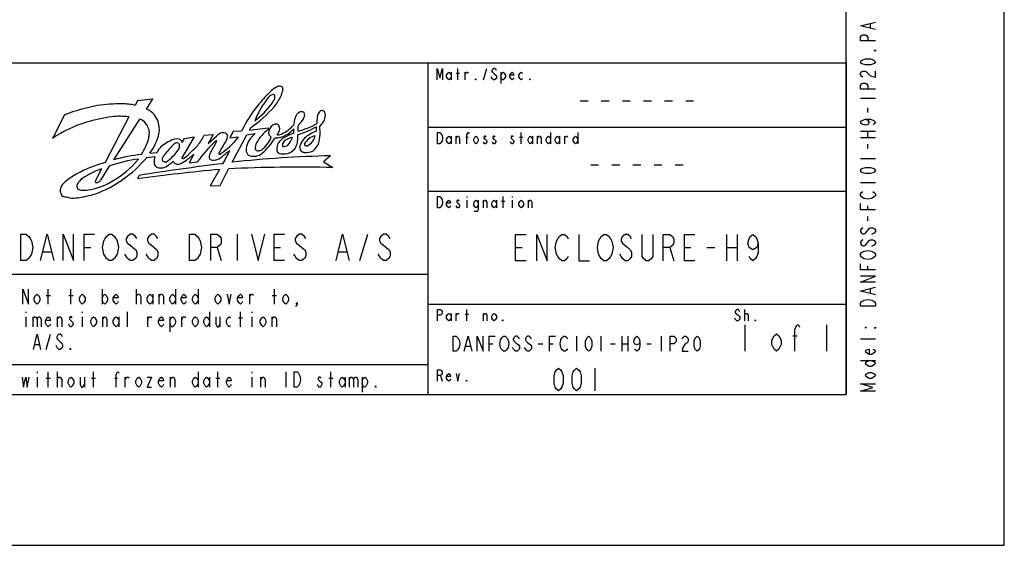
# Model space of a CAD drawing. Header units: millimetres. Extents: x 0 to 1188, y 0 to 840.
# Tile 20 of 41: x 927 to 1188, y 0 to 139. Entities that reach past the tile are written whole.
import ezdxf

# ---------------------------------------------------------------- set-up
doc = ezdxf.new("R2010")
doc.units = ezdxf.units.MM
doc.header["$LTSCALE"] = 65.34
doc.layers.get('0').update_dxf_attribs({"linetype": 'CONTINUOUS'})

# ---------------------------------------------------------------- blocks, each defined once
blk = doc.blocks.new('SYMBOL_0_BL0', base_point=(955.3, 85.05))
at = {"color": 7, "linetype": 'CONTINUOUS'}
for p, q in [((1041.2, 125.55), (1041.2, 123.55)), ((1043, 123.55), (1043, 126.55)), ((1044.95, 123.55), (1044.95, 125.55)), ((1049.75, 123.55), (1050.65, 126.55)), ((1054.4, 125.55), (1054.4, 122.55)), ((1042.55, 125.3), (1043.45, 125.3)), ((957.98, 118.04), (957.35, 116.76)), ((957.98, 118.04), (962.08, 118.49)), ((960.33, 115.73), (962.08, 118.49)), ((938.56, 114.24), (935.38, 107.94)), ((955.7, 113.69), (949.38, 101.56)), ((958.53, 113.06), (951.63, 102.31)), ((983.35, 109.78), (982.51, 108.18)), ((985.59, 109.89), (983.35, 109.78)), ((987.92, 110.78), (987.68, 110.19)), ((987.68, 110.19), (992.67, 110.75)), ((992.67, 110.75), (992.72, 110.39)), ((972.98, 108.38), (969.76, 102.83)), ((969.81, 106.93), (970.41, 107.98)), ((970.41, 107.98), (972.98, 108.38)), ((975.65, 108.82), (978.06, 109.03)), ((978.06, 109.03), (976.7, 106.65)), ((976.7, 106.65), (978.92, 108.61)), ((982.51, 108.18), (984.74, 108.39)), ((983.12, 101.68), (986.95, 108.95)), ((986.95, 108.95), (989.18, 109.29)), ((1041.2, 108.55), (1041.2, 106.55)), ((1042.55, 106.55), (1042.55, 108.55)), ((1045.1, 108.3), (1045.7, 108.3)), ((1059.35, 108.3), (1060.25, 108.3)), ((1059.8, 106.55), (1059.8, 109.55)), ((1062.8, 108.55), (1062.8, 106.55)), ((1064.15, 106.55), (1064.15, 108.55)), ((1067.6, 109.55), (1067.6, 106.55)), ((1070, 108.55), (1070, 106.55)), ((1071.35, 106.55), (1071.35, 108.55)), ((1074.8, 109.55), (1074.8, 106.55)), ((960.42, 102.95), (962.56, 103.15)), ((961.28, 104.1), (963.1, 104.2)), ((972.91, 103.79), (971.68, 101.54)), ((1009.22, 103.37), (1007.35, 101.8)), ((948.4, 99.87), (946.88, 96.98)), ((950.48, 100.61), (948.18, 96.93)), ((971.68, 101.54), (973.82, 101.74)), ((979.73, 99.72), (977.28, 95.37)), ((979.91, 95.49), (982.1, 99.89)), ((1007.35, 101.8), (1009.79, 100.24)), ((958.38, 98.15), (957.96, 97.24)), ((977.28, 95.37), (979.91, 95.49)), ((1045.4, 92.55), (1045.4, 92.3)), ((1045.4, 91.55), (1045.4, 89.55)), ((1049.75, 89.55), (1049.75, 91.55)), ((1053.2, 91.55), (1053.2, 89.55)), ((1055, 89.55), (1055, 92.55)), ((1057.4, 92.55), (1057.4, 92.3)), ((1057.4, 91.55), (1057.4, 89.55)), ((1061.75, 89.55), (1061.75, 91.55)), ((1054.55, 91.3), (1055.45, 91.3)), ((984.4, 82.55), (984.4, 75.55)), ((1016.95, 75.55), (1019.05, 82.55)), ((943.8, 79.05), (945.55, 79.05)), ((979.15, 79.05), (980.2, 75.55)), ((994.2, 79.05), (995.95, 79.05)), ((932.95, 77.89), (935.05, 77.89)), ((1011.35, 77.89), (1013.45, 77.89)), ((1041.2, 61.55), (1041.2, 59.55)), ((1042.55, 59.55), (1042.55, 61.55)), ((1044.95, 61.3), (1045.85, 61.3)), ((1045.4, 59.55), (1045.4, 62.55)), ((1049.75, 59.55), (1049.75, 61.55)), ((1119.15, 59.55), (1119.15, 62.55)), ((1038.35, 45.05), (1038.8, 43.55))]:
    blk.add_line(p, q, dxfattribs=at)
for points in [[(1037.45, 123.55), (1037.45, 126.55), (1038.2, 124.05), (1038.95, 126.55), (1038.95, 123.55)], [(1041.2, 124.3), (1040.9, 123.8), (1040.6, 123.55), (1040.3, 123.8), (1040, 124.3), (1040, 124.8), (1040.3, 125.3), (1040.6, 125.55), (1040.9, 125.3), (1041.2, 124.8)], [(1044.95, 125.05), (1045.25, 125.55), (1045.55, 125.55), (1045.7, 125.3)], [(1053.2, 126.05), (1053.05, 126.3), (1052.75, 126.55), (1052.45, 126.55), (1052.15, 126.3), (1052, 126.05), (1052, 125.8), (1052.15, 125.55), (1052.45, 125.3), (1052.75, 125.05), (1053.05, 124.8), (1053.2, 124.55), (1053.2, 124.05), (1053.05, 123.8), (1052.75, 123.55), (1052.45, 123.55), (1052.15, 123.8), (1052, 124.05), (1051.85, 124.3)], [(1054.4, 124.8), (1054.7, 125.3), (1055, 125.55), (1055.3, 125.3), (1055.6, 124.8), (1055.6, 124.3), (1055.3, 123.8), (1055, 123.55), (1054.7, 123.55), (1054.4, 124.3)], [(1057.85, 124.05), (1057.7, 123.8), (1057.4, 123.55), (1057.1, 123.8), (1056.8, 124.3), (1056.8, 124.8), (1057.1, 125.3), (1057.4, 125.55), (1057.7, 125.3), (1057.85, 124.8), (1056.8, 124.8)], [(1060.1, 123.8), (1059.8, 123.55), (1059.5, 123.8), (1059.2, 124.3), (1059.2, 124.8), (1059.5, 125.3), (1059.8, 125.55), (1060.1, 125.3)], [(1047.8, 123.55), (1047.65, 123.55), (1047.65, 123.8), (1047.8, 123.55)], [(1062.2, 123.55), (1062.05, 123.55), (1062.05, 123.8), (1062.2, 123.55)], [(1037.6, 109.55), (1038.2, 109.55), (1038.5, 109.3), (1038.65, 109.05), (1038.8, 108.8), (1038.95, 108.05), (1038.8, 107.3), (1038.65, 107.05), (1038.5, 106.8), (1038.2, 106.55), (1037.6, 106.55), (1037.6, 109.55)], [(1041.2, 107.3), (1040.9, 106.8), (1040.6, 106.55), (1040.3, 106.8), (1040, 107.3), (1040, 107.8), (1040.3, 108.3), (1040.6, 108.55), (1040.9, 108.3), (1041.2, 107.8)], [(1042.55, 108.05), (1042.85, 108.55), (1043.15, 108.55), (1043.45, 108.05), (1043.45, 106.55)], [(1045.4, 106.55), (1045.4, 109.05), (1045.7, 109.55), (1045.85, 109.55), (1046, 109.3)], [(1048.4, 107.3), (1048.1, 106.8), (1047.8, 106.55), (1047.5, 106.8), (1047.2, 107.3), (1047.2, 107.8), (1047.5, 108.3), (1047.8, 108.55), (1048.1, 108.3), (1048.4, 107.8), (1048.4, 107.3)], [(1050.5, 108.3), (1050.35, 108.55), (1050.05, 108.55), (1049.9, 108.3), (1049.9, 108.05), (1050.2, 107.8), (1050.5, 107.55), (1050.65, 107.3), (1050.65, 107.05), (1050.5, 106.8), (1050.35, 106.55), (1050.05, 106.55), (1049.9, 106.8), (1049.75, 107.05)], [(1052.9, 108.3), (1052.75, 108.55), (1052.45, 108.55), (1052.3, 108.3), (1052.3, 108.05), (1052.6, 107.8), (1052.9, 107.55), (1053.05, 107.3), (1053.05, 107.05), (1052.9, 106.8), (1052.75, 106.55), (1052.45, 106.55), (1052.3, 106.8), (1052.15, 107.05)], [(1057.7, 108.3), (1057.55, 108.55), (1057.25, 108.55), (1057.1, 108.3), (1057.1, 108.05), (1057.4, 107.8), (1057.7, 107.55), (1057.85, 107.3), (1057.85, 107.05), (1057.7, 106.8), (1057.55, 106.55), (1057.25, 106.55), (1057.1, 106.8), (1056.95, 107.05)], [(1062.8, 107.3), (1062.5, 106.8), (1062.2, 106.55), (1061.9, 106.8), (1061.6, 107.3), (1061.6, 107.8), (1061.9, 108.3), (1062.2, 108.55), (1062.5, 108.3), (1062.8, 107.8)], [(1064.15, 108.05), (1064.45, 108.55), (1064.75, 108.55), (1065.05, 108.05), (1065.05, 106.55)], [(1067.6, 107.3), (1067.3, 106.8), (1067, 106.55), (1066.7, 106.8), (1066.4, 107.3), (1066.4, 107.8), (1066.7, 108.3), (1067, 108.55), (1067.3, 108.3), (1067.6, 107.8)], [(1070, 107.3), (1069.7, 106.8), (1069.4, 106.55), (1069.1, 106.8), (1068.8, 107.3), (1068.8, 107.8), (1069.1, 108.3), (1069.4, 108.55), (1069.7, 108.3), (1070, 107.8)], [(1071.35, 108.05), (1071.65, 108.55), (1071.95, 108.55), (1072.1, 108.3)], [(1074.8, 107.3), (1074.5, 106.8), (1074.2, 106.55), (1073.9, 106.8), (1073.6, 107.3), (1073.6, 107.8), (1073.9, 108.3), (1074.2, 108.55), (1074.5, 108.3), (1074.8, 107.8)], [(1037.6, 92.55), (1038.2, 92.55), (1038.5, 92.3), (1038.65, 92.05), (1038.8, 91.8), (1038.95, 91.05), (1038.8, 90.3), (1038.65, 90.05), (1038.5, 89.8), (1038.2, 89.55), (1037.6, 89.55), (1037.6, 92.55)], [(1041.05, 90.05), (1040.9, 89.8), (1040.6, 89.55), (1040.3, 89.8), (1040, 90.3), (1040, 90.8), (1040.3, 91.3), (1040.6, 91.55), (1040.9, 91.3), (1041.05, 90.8), (1040, 90.8)], [(1043.3, 91.3), (1043.15, 91.55), (1042.85, 91.55), (1042.7, 91.3), (1042.7, 91.05), (1043, 90.8), (1043.3, 90.55), (1043.45, 90.3), (1043.45, 90.05), (1043.3, 89.8), (1043.15, 89.55), (1042.85, 89.55), (1042.7, 89.8), (1042.55, 90.05)], [(1048.4, 90.3), (1048.1, 89.8), (1047.8, 89.55), (1047.5, 89.8), (1047.2, 90.3), (1047.2, 90.8), (1047.5, 91.3), (1047.8, 91.55), (1048.1, 91.3), (1048.4, 90.8)], [(1048.4, 91.55), (1048.4, 89.3), (1048.25, 88.8), (1048.1, 88.55), (1047.5, 88.55), (1047.35, 88.8)], [(1049.75, 91.05), (1050.05, 91.55), (1050.35, 91.55), (1050.65, 91.05), (1050.65, 89.55)], [(1053.2, 90.3), (1052.9, 89.8), (1052.6, 89.55), (1052.3, 89.8), (1052, 90.3), (1052, 90.8), (1052.3, 91.3), (1052.6, 91.55), (1052.9, 91.3), (1053.2, 90.8)], [(1060.4, 90.3), (1060.1, 89.8), (1059.8, 89.55), (1059.5, 89.8), (1059.2, 90.3), (1059.2, 90.8), (1059.5, 91.3), (1059.8, 91.55), (1060.1, 91.3), (1060.4, 90.8), (1060.4, 90.3)], [(1061.75, 91.05), (1062.05, 91.55), (1062.35, 91.55), (1062.65, 91.05), (1062.65, 89.55)], [(927, 82.55), (928.4, 82.55), (929.1, 81.97), (929.45, 81.39), (929.8, 80.8), (930.15, 79.05), (929.8, 77.3), (929.45, 76.72), (929.1, 76.14), (928.4, 75.55), (927, 75.55), (927, 82.55)], [(932.25, 75.55), (934, 82.55), (935.75, 75.55)], [(938.2, 75.55), (938.2, 82.55), (941, 75.55), (941, 82.55)], [(943.8, 75.55), (943.8, 82.55), (946.6, 82.55)], [(952.2, 76.72), (951.85, 76.14), (951.15, 75.55), (950.45, 75.55), (949.75, 76.14), (949.4, 76.72), (949.05, 77.3), (948.7, 79.05), (949.05, 80.8), (949.4, 81.39), (949.75, 81.97), (950.45, 82.55), (951.15, 82.55), (951.85, 81.97), (952.2, 81.39), (952.55, 80.8), (952.9, 79.05), (952.55, 77.3), (952.2, 76.72)], [(957.8, 81.39), (957.45, 81.97), (956.75, 82.55), (956.05, 82.55), (955.35, 81.97), (955, 81.39), (955, 80.8), (955.35, 80.22), (956.05, 79.64), (956.75, 79.05), (957.45, 78.47), (957.8, 77.89), (957.8, 76.72), (957.45, 76.14), (956.75, 75.55), (956.05, 75.55), (955.35, 76.14), (955, 76.72), (954.65, 77.3)], [(963.4, 81.39), (963.05, 81.97), (962.35, 82.55), (961.65, 82.55), (960.95, 81.97), (960.6, 81.39), (960.6, 80.8), (960.95, 80.22), (961.65, 79.64), (962.35, 79.05), (963.05, 78.47), (963.4, 77.89), (963.4, 76.72), (963.05, 76.14), (962.35, 75.55), (961.65, 75.55), (960.95, 76.14), (960.6, 76.72), (960.25, 77.3)], [(971.8, 82.55), (973.2, 82.55), (973.9, 81.97), (974.25, 81.39), (974.6, 80.8), (974.95, 79.05), (974.6, 77.3), (974.25, 76.72), (973.9, 76.14), (973.2, 75.55), (971.8, 75.55), (971.8, 82.55)], [(977.4, 75.55), (977.4, 82.55), (979.15, 82.55), (979.85, 81.97), (980.2, 81.39), (980.2, 80.22), (979.85, 79.64), (979.15, 79.05), (977.4, 79.05)], [(988.25, 82.55), (990, 75.55), (991.75, 82.55)], [(997, 75.55), (994.2, 75.55), (994.2, 82.55), (997, 82.55)], [(1002.6, 81.39), (1002.25, 81.97), (1001.55, 82.55), (1000.85, 82.55), (1000.15, 81.97), (999.8, 81.39), (999.8, 80.8), (1000.15, 80.22), (1000.85, 79.64), (1001.55, 79.05), (1002.25, 78.47), (1002.6, 77.89), (1002.6, 76.72), (1002.25, 76.14), (1001.55, 75.55), (1000.85, 75.55), (1000.15, 76.14), (999.8, 76.72), (999.45, 77.3)], [(1010.65, 75.55), (1012.4, 82.55), (1014.15, 75.55)], [(1025, 81.39), (1024.65, 81.97), (1023.95, 82.55), (1023.25, 82.55), (1022.55, 81.97), (1022.2, 81.39), (1022.2, 80.8), (1022.55, 80.22), (1023.25, 79.64), (1023.95, 79.05), (1024.65, 78.47), (1025, 77.89), (1025, 76.72), (1024.65, 76.14), (1023.95, 75.55), (1023.25, 75.55), (1022.55, 76.14), (1022.2, 76.72), (1021.85, 77.3)], [(1037.6, 59.55), (1037.6, 62.55), (1038.35, 62.55), (1038.65, 62.3), (1038.8, 62.05), (1038.8, 61.55), (1038.65, 61.3), (1038.35, 61.05), (1037.6, 61.05)], [(1041.2, 60.3), (1040.9, 59.8), (1040.6, 59.55), (1040.3, 59.8), (1040, 60.3), (1040, 60.8), (1040.3, 61.3), (1040.6, 61.55), (1040.9, 61.3), (1041.2, 60.8)], [(1042.55, 61.05), (1042.85, 61.55), (1043.15, 61.55), (1043.3, 61.3)], [(1049.75, 61.05), (1050.05, 61.55), (1050.35, 61.55), (1050.65, 61.05), (1050.65, 59.55)], [(1053.2, 60.3), (1052.9, 59.8), (1052.6, 59.55), (1052.3, 59.8), (1052, 60.3), (1052, 60.8), (1052.3, 61.3), (1052.6, 61.55), (1052.9, 61.3), (1053.2, 60.8), (1053.2, 60.3)], [(1117.8, 62.05), (1117.65, 62.3), (1117.35, 62.55), (1117.05, 62.55), (1116.75, 62.3), (1116.6, 62.05), (1116.6, 61.8), (1116.75, 61.55), (1117.05, 61.3), (1117.35, 61.05), (1117.65, 60.8), (1117.8, 60.55), (1117.8, 60.05), (1117.65, 59.8), (1117.35, 59.55), (1117.05, 59.55), (1116.75, 59.8), (1116.6, 60.05), (1116.45, 60.3)], [(1119.15, 61.05), (1119.15, 61.3), (1119.45, 61.55), (1119.6, 61.55), (1119.75, 61.55), (1120.05, 61.05), (1120.05, 59.55)], [(1055, 59.55), (1054.85, 59.55), (1054.85, 59.8), (1055, 59.55)], [(1122, 59.55), (1121.85, 59.55), (1121.85, 59.8), (1122, 59.55)], [(1037.6, 43.55), (1037.6, 46.55), (1038.35, 46.55), (1038.65, 46.3), (1038.8, 46.05), (1038.8, 45.55), (1038.65, 45.3), (1038.35, 45.05), (1037.6, 45.05)], [(1041.05, 44.05), (1040.9, 43.8), (1040.6, 43.55), (1040.3, 43.8), (1040, 44.3), (1040, 44.8), (1040.3, 45.3), (1040.6, 45.55), (1040.9, 45.3), (1041.05, 44.8), (1040, 44.8)], [(1042.55, 45.55), (1043, 43.55), (1043.45, 45.55)], [(1045.4, 43.55), (1045.25, 43.55), (1045.25, 43.8), (1045.4, 43.55)]]:
    blk.add_lwpolyline(points, dxfattribs=at)
for centre, radius, start, end in [((1016.03, 96.39), 33.1, 132.7678, 141.3405), ((1004.79, 106.81), 17.85, 123.9219, 128.9859), ((995.85, 119.77), 2.12, 94.9156, 118.9133), ((995.74, 120.99), 0.889, 37.9594, 94.4524), ((975.06, 127.05), 22.4, 339.3288, 343.2604), ((995.32, 120.98), 1.26, 342.3871, 26.7521), ((1014.33, 102.09), 27.38, 142.1212, 157.2787), ((994.85, 117.19), 2.73, 127.2624, 141.2908), ((994.1, 118.16), 1.51, 90.658, 126.7544), ((989.27, 120.63), 5.51, 322.9953, 339.5719), ((994, 119.22), 0.458, 7.1206, 79.5655), ((980.99, 126.86), 16.9, 322.0822, 332.8248), ((991.54, 119.13), 2.92, 351.6519, 2.8594), ((956.02, 68.55), 48.91, 100.269, 110.9049), ((953.61, 75.15), 42, 89.6723, 98.6437), ((954.14, 104), 13.15, 75.9095, 91.2841), ((959.27, 111.94), 3.93, 35.2548, 74.2653), ((1017.19, 94.69), 35.07, 140.352, 154.3042), ((968.45, 139.12), 34.38, 304.4938, 318.8006), ((977.84, 128.35), 19.29, 305.6229, 325.1023), ((1001.72, 113.21), 1.88, 99.1749, 130.5996), ((1001.44, 113.62), 1.45, 62.9892, 90.4831), ((1007.82, 113.5), 2.17, 124.9919, 177.6651), ((1006.92, 114.74), 0.639, 49.6305, 122.6069), ((1006.57, 114.21), 1.27, 356.4431, 53.1022), ((956.57, 72.64), 41.44, 97.5279, 107.086), ((953.27, 95.08), 18.77, 82.557, 96.5165), ((958.01, 110.52), 2.6, 33.2943, 78.3487), ((958.54, 110.97), 5.1, 16.8293, 39.5295), ((956.63, 110.27), 7.14, 3.8765, 17.7765), ((1009.56, 110.33), 10.23, 162.2455, 173.7012), ((1002.21, 112.88), 2.46, 134.0948, 166.5724), ((997.3, 115.8), 5.39, 307.7549, 331.2624), ((1000.45, 114.19), 1.85, 327.7373, 356.0266), ((1001.43, 114.31), 0.901, 344.5972, 42.6678), ((1568.75, 65.23), 565.18, 175.0921, 175.2663), ((1004.04, 114.34), 3.8, 305.8525, 356.7917), ((953, 82.74), 30.75, 106.2482, 124.9594), ((955.85, 108.7), 5.41, 21.1926, 36.8022), ((958.09, 109.5), 3.03, 350.2925, 22.4237), ((959.71, 110.28), 4.07, 346.0715, 6.5596), ((998.8, 101.85), 10.48, 125.4276, 151.6769), ((994.17, 109.52), 1.42, 156.7269, 195.7096), ((995.23, 109.47), 2.45, 109.1468, 165.4571), ((994.67, 110.49), 1.31, 71.1581, 100.6058), ((983.66, 115.29), 13.06, 330.6961, 336.9361), ((994.43, 110.66), 1.25, 12.3213, 58.1903), ((993.61, 110.49), 2.09, 351.2783, 12.3026), ((991.68, 118.72), 10.59, 296.0537, 316.7157), ((994.6, 114.36), 6.15, 295.5, 321.7071), ((991.7, 110), 7.74, 355.119, 4.1234), ((992.19, 135.74), 28.03, 287.231, 298.306), ((1006.32, 110.6), 5.8, 170.6701, 186.7315), ((995.11, 130.91), 21.69, 284.5602, 298.6483), ((1008.53, 101.05), 9.36, 109.0514, 131.6471), ((999.31, 110.52), 6.19, 354.1192, 4.9525), ((1110.14, 115.43), 103.96, 182.2989, 183.6689), ((944.75, 112.51), 16.79, 328.3996, 343.4453), ((956.27, 109.21), 4.81, 342.0738, 358.0349), ((956.14, 110.34), 7.59, 329.446, 352.1988), ((970.76, 98.87), 9.4, 110.7613, 122.5228), ((968.38, 105), 2.83, 71.0618, 109.7041), ((968.57, 106.63), 1.28, 13.7563, 55.4345), ((1001.41, 82.14), 33.84, 131.8597, 144.6002), ((964.38, 114.01), 12.4, 320.4273, 335.2716), ((972.16, 110.16), 7.45, 330.8763, 337.1022), ((978.91, 107.28), 0.112, 349.5391, 143.4383), ((981.95, 105.36), 4.44, 115.8967, 133.0831), ((1000.98, 93.39), 23.95, 144.9122, 153.2256), ((970.41, 118.96), 17.81, 301.7644, 323.5624), ((980.66, 106.78), 2.66, 75.8227, 104.1022), ((981.07, 108.63), 0.769, 12.1063, 71.7042), ((979.53, 108.53), 2.3, 323.3284, 6.5266), ((994.22, 103.29), 7.83, 130.0378, 158.1695), ((986.11, 111.29), 7.94, 307.3705, 337.8449), ((979.91, 116.7), 16.88, 311.4563, 329.414), ((994.07, 109.45), 1.3, 194.1209, 242.2077), ((994.47, 113.87), 5.76, 269.7813, 298.8176), ((994.96, 112.09), 3.2, 271.5609, 295.3447), ((998.82, 104.5), 4.14, 134.994, 154.5471), ((999.47, 103.7), 5.16, 119.8156, 133.818), ((999.01, 105.33), 2.85, 138.0551, 151.6294), ((999.88, 103.64), 4.68, 99.8011, 129.8057), ((1005.64, 92.58), 17.88, 110.3813, 119.2462), ((993.93, 109.93), 5.43, 317.0284, 341.921), ((994.45, 108.27), 6.11, 336.6165, 349.9772), ((992.35, 108.24), 8.17, 352.774, 5.097), ((1005.97, 104.39), 5.17, 135.1588, 164.3038), ((1006.29, 104.17), 4.68, 104.0818, 148.1292), ((1001.32, 109.56), 3.93, 296.1519, 347.4207), ((983.1, 111.57), 23.46, 348.3187, 353.1645), ((951.77, 111.29), 11.92, 322.8883, 336.1753), ((968.34, 101.56), 5.87, 116.7652, 153.2644), ((984.51, 88.76), 24.45, 134.8984, 142.4077), ((958.3, 112.3), 12.81, 304.9795, 325.0754), ((969.3, 104.25), 2.76, 117.5581, 138.2731), ((968.43, 105.94), 0.851, 49.7283, 117.7489), ((967.6, 105.92), 1.53, 321.7198, 356.6653), ((968.13, 106.02), 1.02, 348.9845, 33.7448), ((925.01, 154.39), 68.74, 311.3175, 315.3869), ((938.9, 127.62), 45.01, 328.373, 332.0643), ((992.72, 88.82), 18.89, 122.8842, 130.5632), ((926.62, 132.64), 62.45, 329.8556, 333.3996), ((991.06, 105.05), 4.26, 164.3348, 187.5497), ((992.26, 105.39), 3.05, 151.9676, 184.5137), ((989.99, 105.54), 0.862, 206.3676, 279.0038), ((989.79, 106.79), 2.13, 279.2176, 302.2125), ((1000.44, 104.88), 5.54, 165.3821, 181.4073), ((996.18, 105.2), 1.35, 199.8242, 235.8577), ((997.15, 106.33), 0.737, 151.895, 218.2268), ((996.83, 107.57), 1.71, 261.2556, 308.6307), ((996.92, 107.4), 3.5, 288.181, 333.6632), ((1002.69, 105.76), 1.69, 179.0776, 222.1801), ((1002.35, 105.52), 1.28, 224.3761, 263.887), ((1002.69, 108.27), 4.04, 263.2207, 297.6178), ((1002.78, 106.39), 0.523, 151.705, 219.1417), ((1002.74, 106.87), 0.888, 245.4748, 290.3227), ((1001.89, 108.18), 4.4, 307.3775, 341.9687), ((962.02, 69.63), 33.06, 96.5512, 110.4262), ((939.15, 118.03), 24.59, 299.0607, 320.7547), ((964.52, 54.39), 49.63, 96.3269, 105.0541), ((937.42, 121.64), 29.63, 303.9897, 320.8988), ((965.92, 101.95), 3.57, 160.2703, 188.3427), ((965.67, 102.44), 1.15, 155.7866, 202.5891), ((965.28, 102.74), 1.01, 228.1668, 290.8428), ((972.11, 98.53), 8.67, 143.5682, 149.6568), ((961.65, 107.47), 7.99, 298.5029, 316.302), ((969.25, 102.84), 2.03, 205.9328, 229.7491), ((956.19, 122.96), 25.44, 302.0135, 311.0902), ((969.9, 102.75), 0.163, 148.3251, 305.2558), ((969.58, 104.36), 1.8, 283.2172, 296.8425), ((978.5, 103.16), 1.53, 146.0293, 207.1224), ((978.1, 104.01), 1.83, 238.0813, 286.7351), ((977.5, 106.74), 4.63, 284.1157, 309.3254), ((980.18, 103.89), 0.651, 154.315, 175.4777), ((979.7, 103.97), 0.169, 187.9635, 300.3884), ((1015.44, -193.53), 296.96, 91.1993, 96.2481), ((988.31, 104.82), 1.52, 192.6025, 250.2667), ((988.87, 107.77), 4.51, 256.2327, 278.597), ((989.02, 106.44), 3.16, 279.5463, 310.7974), ((996.65, 107.22), 3.37, 248.5205, 268.1048), ((996.12, 111.5), 7.66, 273.147, 284.2883), ((962.03, 63.14), 40.74, 116.9913, 122.7647), ((959.84, 63.67), 39.31, 105.4423, 114.4982), ((955.16, 80), 20.99, 108.7932, 122.2671), ((1020.64, -355.47), 457.03, 95.135, 97.8833), ((1045.31, -439.85), 544.98, 96.8162, 99.1781), ((963.63, 101.49), 1.25, 182.896, 229.2625), ((963.8, 101.67), 1.5, 228.8442, 270.3015), ((964.11, 103.49), 3.33, 264.8399, 293.9303), ((968.71, 102.98), 1.86, 245.4976, 301.1141), ((1000.42, -253.65), 354.01, 88.4836, 92.9661), ((950.78, 82.41), 18.47, 125.7721, 132.0199), ((947.02, 92.31), 6.24, 119.4418, 139.4977), ((948.18, 96.43), 1.42, 157.061, 179.6025), ((937.79, 119.23), 27.46, 289.2016, 306.044), ((947.03, 97.52), 1.29, 284.229, 332.692), ((939.7, 94.15), 2.22, 176.0557, 208.4771), ((940.22, 94.06), 2.75, 157.4036, 174.8928), ((940.57, 93.82), 3.16, 132.8287, 155.6663), ((943.18, 95.37), 1.32, 174.8768, 219.8705), ((943.84, 95.09), 2.02, 140.832, 168.7484), ((943.19, 96.3), 2.06, 239.8878, 272.2877), ((943.52, 107.93), 13.69, 268.9529, 275.6416), ((942.61, 110.48), 16.33, 277.9406, 301.3267), ((947.24, 97.02), 0.752, 230.799, 278.3848), ((939.02, 93.89), 1.5, 212.1074, 254.5325), ((935.68, 72.67), 19.99, 77.883, 81.5372), ((940.88, 100.73), 8.58, 263.2374, 277.9415), ((938.91, 117.8), 25.75, 277.0548, 287.8919)]:
    blk.add_arc(centre, radius, start, end, dxfattribs=at)

msp = doc.modelspace()

# ---------------------------------------------------------------- linework, layer by layer
at = {"color": 7, "linetype": 'CONTINUOUS'}
for p, q in [((1188, 0), (1188, 840)), ((1146, 40), (1146, 800)), ((1152.46, 137.271), (1152.46, 138.471)), ((786, 128), (1146, 128)), ((1035, 128), (1035, 40)), ((1146, 128), (1146, 40)), ((1075.45, 118), (1077.55, 118)), ((1081.05, 118), (1083.15, 118)), ((1086.65, 118), (1088.75, 118)), ((1092.25, 118), (1094.35, 118)), ((1097.85, 118), (1099.95, 118)), ((1103.45, 118), (1105.55, 118)), ((1149.794, 118.671), (1153.794, 118.671)), ((1151.794, 114.871), (1151.794, 116.071)), ((1035, 111), (1146, 111)), ((1149.794, 109.871), (1153.794, 109.871)), ((1151.794, 108.271), (1151.794, 109.871)), ((1149.794, 108.271), (1153.794, 108.271)), ((1151.794, 105.271), (1151.794, 106.471)), ((1149.794, 102.671), (1153.794, 102.671)), ((1078.25, 101), (1080.35, 101)), ((1083.85, 101), (1085.95, 101)), ((1089.45, 101), (1091.55, 101)), ((1095.05, 101), (1097.15, 101)), ((1100.65, 101), (1102.75, 101)), ((1149.794, 96.271), (1153.794, 96.271)), ((1035, 94), (1146, 94)), ((1151.794, 89.071), (1151.794, 90.071)), ((1151.794, 86.071), (1151.794, 87.271)), ((1114.3, 82.5), (1114.3, 75.5)), ((1117.1, 82.5), (1117.1, 75.5)), ((1153.46, 82.871), (1152.794, 82.471)), ((1058.3, 79), (1060.05, 79)), ((1099.25, 79), (1100.3, 75.5)), ((1103.1, 79), (1104.85, 79)), ((1109.05, 79), (1111.15, 79)), ((1114.3, 79), (1117.1, 79)), ((1153.46, 79.671), (1152.794, 79.271)), ((1151.794, 73.071), (1151.794, 74.071)), ((786, 72), (1035, 72)), ((934.3, 64), (934.3, 68)), ((940.3, 64), (940.3, 68)), ((948.55, 68), (948.55, 64)), ((957.737, 64), (957.737, 68)), ((968.05, 68), (968.05, 64)), ((974.05, 68), (974.05, 64)), ((994.3, 64), (994.3, 68)), ((1152.46, 66.871), (1152.46, 68.071)), ((933.737, 66.333), (934.863, 66.333)), ((939.738, 66.333), (940.863, 66.333)), ((962.05, 66.667), (962.05, 64)), ((963.738, 64), (963.738, 66.667)), ((987.738, 64), (987.738, 66.667)), ((993.737, 66.333), (994.862, 66.333)), ((1035, 64), (1146, 64)), ((928.3, 62), (928.3, 61.667)), ((928.3, 60.667), (928.3, 58)), ((930.175, 60.667), (930.175, 58)), ((936.737, 58), (936.737, 60.667)), ((943.3, 62), (943.3, 61.667)), ((943.3, 60.667), (943.3, 58)), ((948.737, 58), (948.737, 60.667)), ((953.05, 60.667), (953.05, 58)), ((955.3, 58), (955.3, 62)), ((960.737, 58), (960.737, 60.667)), ((966.55, 60.667), (966.55, 56.667)), ((969.737, 58), (969.737, 60.667)), ((977.05, 62), (977.05, 58)), ((979.863, 60.667), (979.863, 58)), ((984.738, 60.333), (985.862, 60.333)), ((985.3, 58), (985.3, 62)), ((988.3, 62), (988.3, 61.667)), ((988.3, 60.667), (988.3, 58)), ((993.737, 58), (993.737, 60.667)), ((1119.15, 58.5), (1119.15, 51.5)), ((1140.85, 58.5), (1140.85, 51.5)), ((933.737, 52), (934.863, 56)), ((1074.5, 55.5), (1074.5, 51.5)), ((1080.9, 55.5), (1080.9, 51.5)), ((1086.5, 55.5), (1086.5, 51.5)), ((1088.1, 55.5), (1088.1, 51.5)), ((1096.9, 55.5), (1096.9, 51.5)), ((1131.837, 55.583), (1133.062, 55.583)), ((930.738, 53.333), (931.863, 53.333)), ((1045.1, 52.833), (1046.3, 52.833)), ((1051.3, 53.5), (1052.3, 53.5)), ((1064.3, 53.5), (1065.5, 53.5)), ((1067.3, 53.5), (1068.3, 53.5)), ((1083.5, 53.5), (1084.7, 53.5)), ((1086.5, 53.5), (1088.1, 53.5)), ((1093.1, 53.5), (1094.3, 53.5)), ((1153.794, 54.671), (1149.794, 54.671)), ((786, 48), (1035, 48)), ((1149.794, 49.071), (1153.794, 49.071)), ((931.3, 46), (931.3, 45.667)), ((931.3, 44.667), (931.3, 42)), ((934.3, 42), (934.3, 46)), ((936.737, 42), (936.737, 46)), ((943.863, 44.667), (943.863, 42)), ((946.3, 42), (946.3, 46)), ((954.738, 42), (954.738, 44.667)), ((966.737, 42), (966.737, 44.667)), ((974.05, 46), (974.05, 42)), ((977.05, 44.667), (977.05, 42)), ((979.3, 42), (979.3, 46)), ((988.3, 46), (988.3, 45.667)), ((988.3, 44.667), (988.3, 42)), ((990.737, 42), (990.737, 44.667)), ((997.3, 46), (997.3, 42)), ((1009.3, 42), (1009.3, 46)), ((1013.05, 44.667), (1013.05, 42)), ((1014.175, 44.667), (1014.175, 42)), ((1017.55, 44.667), (1017.55, 40.667)), ((1079.3, 47), (1079.3, 41)), ((933.737, 44.333), (934.863, 44.333)), ((945.737, 44.333), (946.862, 44.333)), ((951.925, 44.333), (952.675, 44.333)), ((978.737, 44.333), (979.863, 44.333)), ((1008.738, 44.333), (1009.863, 44.333)), ((42, 40), (1146, 40)), ((786, 40), (1146, 40)), ((0, 0), (1188, 0))]:
    msp.add_line(p, q, dxfattribs=at)
for points in [[(1153.794, 136.871), (1149.794, 137.871), (1153.794, 138.871)], [(1153.794, 133.871), (1149.794, 133.871), (1149.794, 134.871), (1150.127, 135.271), (1150.461, 135.471), (1151.127, 135.471), (1151.461, 135.271), (1151.794, 134.871), (1151.794, 133.871)], [(1153.794, 131.471), (1153.794, 131.271), (1153.46, 131.271), (1153.794, 131.471)], [(1153.794, 128.271), (1153.46, 127.871), (1153.127, 127.671), (1152.46, 127.471), (1151.127, 127.471), (1150.461, 127.671), (1150.127, 127.871), (1149.794, 128.271), (1150.127, 128.671), (1150.461, 128.871), (1151.127, 129.071), (1152.46, 129.071), (1153.127, 128.871), (1153.46, 128.671), (1153.794, 128.271)], [(1150.461, 124.271), (1150.127, 124.471), (1149.794, 124.871), (1149.794, 125.271), (1150.127, 125.671), (1150.461, 125.871), (1151.127, 125.871), (1151.461, 125.671)], [(1151.461, 125.671), (1152.127, 124.871), (1152.794, 124.471), (1153.794, 124.271), (1153.794, 125.871)], [(1153.794, 121.071), (1149.794, 121.071), (1149.794, 122.071), (1150.127, 122.471), (1150.461, 122.671), (1151.127, 122.671), (1151.461, 122.471), (1151.794, 122.071), (1151.794, 121.071)], [(1151.127, 113.071), (1151.794, 112.871), (1152.127, 112.271), (1151.794, 111.671), (1151.127, 111.471), (1150.461, 111.671), (1150.127, 111.871), (1149.794, 112.271), (1150.127, 112.671), (1150.461, 112.871), (1151.127, 113.071), (1152.46, 113.071), (1153.127, 112.871), (1153.46, 112.671), (1153.794, 112.271), (1153.46, 111.871), (1153.127, 111.671)], [(1153.794, 99.471), (1153.46, 99.071), (1153.127, 98.871), (1152.46, 98.671), (1151.127, 98.671), (1150.461, 98.871), (1150.127, 99.071), (1149.794, 99.471), (1150.127, 99.871), (1150.461, 100.071), (1151.127, 100.271), (1152.46, 100.271), (1153.127, 100.071), (1153.46, 99.871), (1153.794, 99.471)], [(1150.794, 92.071), (1150.127, 92.471), (1149.794, 92.871), (1149.794, 93.271), (1150.127, 93.671), (1150.461, 93.871)], [(1153.46, 92.471), (1152.794, 92.071), (1151.794, 91.871), (1150.794, 92.071)], [(1153.127, 93.871), (1153.46, 93.671), (1153.794, 93.271), (1153.794, 92.871), (1153.46, 92.471)], [(1153.794, 89.071), (1149.794, 89.071), (1149.794, 90.671)], [(1150.461, 84.271), (1150.127, 84.071), (1149.794, 83.671), (1149.794, 83.271), (1150.127, 82.871), (1150.461, 82.671), (1150.794, 82.671), (1151.127, 82.871)], [(1151.127, 82.871), (1152.127, 84.071), (1152.46, 84.271), (1153.127, 84.271), (1153.46, 84.071), (1153.794, 83.671), (1153.794, 83.271), (1153.46, 82.871)], [(1061.1, 75.5), (1058.3, 75.5), (1058.3, 82.5), (1061.1, 82.5)], [(1063.9, 75.5), (1063.9, 82.5), (1066.7, 75.5), (1066.7, 82.5)], [(1072.3, 76.667), (1071.95, 76.083), (1071.25, 75.5), (1070.55, 75.5), (1069.85, 76.083), (1069.5, 76.667), (1069.15, 77.25), (1068.8, 79), (1069.15, 80.75), (1069.5, 81.333), (1069.85, 81.917), (1070.55, 82.5), (1071.25, 82.5), (1071.95, 81.917), (1072.3, 81.333)], [(1075.1, 82.5), (1075.1, 75.5), (1077.9, 75.5)], [(1083.5, 76.667), (1083.15, 76.083), (1082.45, 75.5), (1081.75, 75.5), (1081.05, 76.083), (1080.7, 76.667), (1080.35, 77.25), (1080, 79), (1080.35, 80.75), (1080.7, 81.333), (1081.05, 81.917), (1081.75, 82.5), (1082.45, 82.5), (1083.15, 81.917), (1083.5, 81.333), (1083.85, 80.75), (1084.2, 79), (1083.85, 77.25), (1083.5, 76.667)], [(1089.1, 81.333), (1088.75, 81.917), (1088.05, 82.5), (1087.35, 82.5), (1086.65, 81.917), (1086.3, 81.333), (1086.3, 80.75), (1086.65, 80.167), (1087.35, 79.583), (1088.05, 79), (1088.75, 78.417), (1089.1, 77.833), (1089.1, 76.667), (1088.75, 76.083), (1088.05, 75.5), (1087.35, 75.5), (1086.65, 76.083), (1086.3, 76.667), (1085.95, 77.25)], [(1094.7, 82.5), (1094.7, 76.667), (1094.35, 76.083), (1093.65, 75.5), (1092.95, 75.5), (1092.25, 76.083), (1091.9, 76.667), (1091.9, 82.5)], [(1097.5, 75.5), (1097.5, 82.5), (1099.25, 82.5), (1099.95, 81.917), (1100.3, 81.333), (1100.3, 80.167), (1099.95, 79.583), (1099.25, 79), (1097.5, 79)], [(1105.9, 75.5), (1103.1, 75.5), (1103.1, 82.5), (1105.9, 82.5)], [(1122.7, 80.167), (1122.35, 79), (1121.3, 78.417), (1120.25, 79), (1119.9, 80.167), (1120.25, 81.333), (1120.6, 81.917), (1121.3, 82.5), (1122, 81.917), (1122.35, 81.333), (1122.7, 80.167), (1122.7, 77.833), (1122.35, 76.667), (1122, 76.083), (1121.3, 75.5), (1120.6, 76.083), (1120.25, 76.667)], [(1150.461, 81.071), (1150.127, 80.871), (1149.794, 80.471), (1149.794, 80.071), (1150.127, 79.671), (1150.461, 79.471), (1150.794, 79.471), (1151.127, 79.671)], [(1151.127, 79.671), (1152.127, 80.871), (1152.46, 81.071), (1153.127, 81.071), (1153.46, 80.871), (1153.794, 80.471), (1153.794, 80.071), (1153.46, 79.671)], [(1150.794, 76.071), (1150.127, 76.471), (1149.794, 76.871), (1149.794, 77.271), (1150.127, 77.671)], [(1150.127, 77.671), (1150.794, 78.071), (1151.794, 78.271), (1152.794, 78.071), (1153.46, 77.671)], [(1153.46, 76.471), (1152.794, 76.071), (1151.794, 75.871), (1150.794, 76.071)], [(1153.46, 77.671), (1153.794, 77.271), (1153.794, 76.871), (1153.46, 76.471)], [(1153.794, 73.071), (1149.794, 73.071), (1149.794, 74.671)], [(1153.794, 69.871), (1149.794, 69.871), (1153.794, 71.471), (1149.794, 71.471)], [(927.55, 64), (927.55, 68), (929.05, 64), (929.05, 68)], [(1153.794, 66.471), (1149.794, 67.471), (1153.794, 68.471)], [(932.05, 65), (931.675, 64.333), (931.3, 64), (930.925, 64.333), (930.55, 65), (930.55, 65.667), (930.925, 66.333), (931.3, 66.667), (931.675, 66.333), (932.05, 65.667), (932.05, 65)], [(944.05, 65), (943.675, 64.333), (943.3, 64), (942.925, 64.333), (942.55, 65), (942.55, 65.667), (942.925, 66.333), (943.3, 66.667), (943.675, 66.333), (944.05, 65.667), (944.05, 65)], [(948.55, 65.667), (948.925, 66.333), (949.3, 66.667), (949.675, 66.333), (950.05, 65.667), (950.05, 65), (949.675, 64.333), (949.3, 64), (948.925, 64.333), (948.55, 65)], [(952.863, 64.667), (952.675, 64.333), (952.3, 64), (951.925, 64.333), (951.55, 65), (951.55, 65.667), (951.925, 66.333), (952.3, 66.667), (952.675, 66.333), (952.863, 65.667), (951.55, 65.667)], [(957.737, 66), (957.737, 66.333), (958.113, 66.667), (958.3, 66.667), (958.488, 66.667), (958.862, 66), (958.862, 64)], [(962.05, 65), (961.675, 64.333), (961.3, 64), (960.925, 64.333), (960.55, 65), (960.55, 65.667), (960.925, 66.333), (961.3, 66.667), (961.675, 66.333), (962.05, 65.667)], [(963.738, 66), (964.112, 66.667), (964.487, 66.667), (964.863, 66), (964.863, 64)], [(968.05, 65), (967.675, 64.333), (967.3, 64), (966.925, 64.333), (966.55, 65), (966.55, 65.667), (966.925, 66.333), (967.3, 66.667), (967.675, 66.333), (968.05, 65.667)], [(970.862, 64.667), (970.675, 64.333), (970.3, 64), (969.925, 64.333), (969.55, 65), (969.55, 65.667), (969.925, 66.333), (970.3, 66.667), (970.675, 66.333), (970.862, 65.667), (969.55, 65.667)], [(974.05, 65), (973.675, 64.333), (973.3, 64), (972.925, 64.333), (972.55, 65), (972.55, 65.667), (972.925, 66.333), (973.3, 66.667), (973.675, 66.333), (974.05, 65.667)], [(980.05, 65), (979.675, 64.333), (979.3, 64), (978.925, 64.333), (978.55, 65), (978.55, 65.667), (978.925, 66.333), (979.3, 66.667), (979.675, 66.333), (980.05, 65.667), (980.05, 65)], [(981.737, 66.667), (982.3, 64), (982.862, 66.667)], [(985.862, 64.667), (985.675, 64.333), (985.3, 64), (984.925, 64.333), (984.55, 65), (984.55, 65.667), (984.925, 66.333), (985.3, 66.667), (985.675, 66.333), (985.862, 65.667), (984.55, 65.667)], [(987.738, 66), (988.112, 66.667), (988.487, 66.667), (988.675, 66.333)], [(998.05, 65), (997.675, 64.333), (997.3, 64), (996.925, 64.333), (996.55, 65), (996.55, 65.667), (996.925, 66.333), (997.3, 66.667), (997.675, 66.333), (998.05, 65.667), (998.05, 65)], [(1000.3, 64), (1000.112, 64.333), (1000.3, 64.333), (1000.3, 64), (999.925, 63.333)], [(1152.794, 65.071), (1153.46, 64.671), (1153.794, 64.271), (1153.794, 63.471), (1149.794, 63.471)], [(1149.794, 63.471), (1149.794, 64.271), (1150.127, 64.671)], [(1150.127, 64.671), (1150.794, 65.071), (1151.794, 65.271), (1152.794, 65.071)], [(930.175, 60), (930.55, 60.667), (930.925, 60.667), (931.3, 60), (931.3, 58)], [(931.3, 60), (931.675, 60.667), (932.05, 60.667), (932.425, 60), (932.425, 58)], [(934.863, 58.667), (934.675, 58.333), (934.3, 58), (933.925, 58.333), (933.55, 59), (933.55, 59.667), (933.925, 60.333), (934.3, 60.667), (934.675, 60.333), (934.863, 59.667), (933.55, 59.667)], [(936.737, 60), (937.113, 60.667), (937.488, 60.667), (937.862, 60), (937.862, 58)], [(940.675, 60.333), (940.487, 60.667), (940.113, 60.667), (939.925, 60.333), (939.925, 60), (940.3, 59.667), (940.675, 59.333), (940.863, 59), (940.863, 58.667), (940.675, 58.333), (940.487, 58), (940.113, 58), (939.925, 58.333), (939.738, 58.667)], [(947.05, 59), (946.675, 58.333), (946.3, 58), (945.925, 58.333), (945.55, 59), (945.55, 59.667), (945.925, 60.333), (946.3, 60.667), (946.675, 60.333), (947.05, 59.667), (947.05, 59)], [(948.737, 60), (949.113, 60.667), (949.487, 60.667), (949.862, 60), (949.862, 58)], [(953.05, 59), (952.675, 58.333), (952.3, 58), (951.925, 58.333), (951.55, 59), (951.55, 59.667), (951.925, 60.333), (952.3, 60.667), (952.675, 60.333), (953.05, 59.667)], [(960.737, 60), (961.113, 60.667), (961.487, 60.667), (961.675, 60.333)], [(964.863, 58.667), (964.675, 58.333), (964.3, 58), (963.925, 58.333), (963.55, 59), (963.55, 59.667), (963.925, 60.333), (964.3, 60.667), (964.675, 60.333), (964.863, 59.667), (963.55, 59.667)], [(966.55, 59.667), (966.925, 60.333), (967.3, 60.667), (967.675, 60.333), (968.05, 59.667), (968.05, 59), (967.675, 58.333), (967.3, 58), (966.925, 58), (966.55, 59)], [(969.737, 60), (970.113, 60.667), (970.488, 60.667), (970.675, 60.333)], [(974.05, 59), (973.675, 58.333), (973.3, 58), (972.925, 58.333), (972.55, 59), (972.55, 59.667), (972.925, 60.333), (973.3, 60.667), (973.675, 60.333), (974.05, 59.667), (974.05, 59)], [(977.05, 59), (976.675, 58.333), (976.3, 58), (975.925, 58.333), (975.55, 59), (975.55, 59.667), (975.925, 60.333), (976.3, 60.667), (976.675, 60.333), (977.05, 59.667)], [(978.737, 60.667), (978.737, 58.667), (979.112, 58), (979.488, 58), (979.863, 58.667)], [(982.675, 58.333), (982.3, 58), (981.925, 58.333), (981.55, 59), (981.55, 59.667), (981.925, 60.333), (982.3, 60.667), (982.675, 60.333)], [(992.05, 59), (991.675, 58.333), (991.3, 58), (990.925, 58.333), (990.55, 59), (990.55, 59.667), (990.925, 60.333), (991.3, 60.667), (991.675, 60.333), (992.05, 59.667), (992.05, 59)], [(993.737, 60), (994.113, 60.667), (994.488, 60.667), (994.862, 60), (994.862, 58)], [(1132.45, 51.5), (1132.45, 57.333), (1133.062, 58.5), (1133.369, 58.5), (1133.675, 57.917)], [(1151.127, 57.871), (1151.461, 57.871), (1151.127, 57.671), (1151.127, 57.871)], [(1153.794, 57.871), (1153.794, 57.671), (1153.46, 57.671), (1153.794, 57.871)], [(930.363, 52), (931.3, 56), (932.237, 52)], [(938.05, 55.333), (937.862, 55.667), (937.488, 56), (937.113, 56), (936.737, 55.667), (936.55, 55.333), (936.55, 55), (936.737, 54.667), (937.113, 54.333), (937.488, 54), (937.862, 53.667), (938.05, 53.333), (938.05, 52.667), (937.862, 52.333), (937.488, 52), (937.113, 52), (936.737, 52.333), (936.55, 52.667), (936.362, 53)], [(1041.7, 55.5), (1042.5, 55.5), (1042.9, 55.167), (1043.1, 54.833), (1043.3, 54.5), (1043.5, 53.5), (1043.3, 52.5), (1043.1, 52.167), (1042.9, 51.833), (1042.5, 51.5), (1041.7, 51.5), (1041.7, 55.5)], [(1044.7, 51.5), (1045.7, 55.5), (1046.7, 51.5)], [(1048.1, 51.5), (1048.1, 55.5), (1049.7, 51.5), (1049.7, 55.5)], [(1051.3, 51.5), (1051.3, 55.5), (1052.9, 55.5)], [(1056.1, 52.167), (1055.9, 51.833), (1055.5, 51.5), (1055.1, 51.5), (1054.7, 51.833), (1054.5, 52.167), (1054.3, 52.5), (1054.1, 53.5), (1054.3, 54.5), (1054.5, 54.833), (1054.7, 55.167), (1055.1, 55.5), (1055.5, 55.5), (1055.9, 55.167), (1056.1, 54.833), (1056.3, 54.5), (1056.5, 53.5), (1056.3, 52.5), (1056.1, 52.167)], [(1059.3, 54.833), (1059.1, 55.167), (1058.7, 55.5), (1058.3, 55.5), (1057.9, 55.167), (1057.7, 54.833), (1057.7, 54.5), (1057.9, 54.167), (1058.3, 53.833), (1058.7, 53.5), (1059.1, 53.167), (1059.3, 52.833), (1059.3, 52.167), (1059.1, 51.833), (1058.7, 51.5), (1058.3, 51.5), (1057.9, 51.833), (1057.7, 52.167), (1057.5, 52.5)], [(1062.5, 54.833), (1062.3, 55.167), (1061.9, 55.5), (1061.5, 55.5), (1061.1, 55.167), (1060.9, 54.833), (1060.9, 54.5), (1061.1, 54.167), (1061.5, 53.833), (1061.9, 53.5), (1062.3, 53.167), (1062.5, 52.833), (1062.5, 52.167), (1062.3, 51.833), (1061.9, 51.5), (1061.5, 51.5), (1061.1, 51.833), (1060.9, 52.167), (1060.7, 52.5)], [(1067.3, 51.5), (1067.3, 55.5), (1068.9, 55.5)], [(1072.1, 52.167), (1071.9, 51.833), (1071.5, 51.5), (1071.1, 51.5), (1070.7, 51.833), (1070.5, 52.167), (1070.3, 52.5), (1070.1, 53.5), (1070.3, 54.5), (1070.5, 54.833), (1070.7, 55.167), (1071.1, 55.5), (1071.5, 55.5), (1071.9, 55.167), (1072.1, 54.833)], [(1077.7, 51.5), (1077.3, 51.833), (1077.1, 52.167), (1076.9, 52.833), (1076.9, 54.167), (1077.1, 54.833), (1077.3, 55.167), (1077.7, 55.5), (1078.1, 55.167), (1078.3, 54.833), (1078.5, 54.167), (1078.5, 52.833), (1078.3, 52.167), (1078.1, 51.833), (1077.7, 51.5)], [(1091.3, 54.167), (1091.1, 53.5), (1090.5, 53.167), (1089.9, 53.5), (1089.7, 54.167), (1089.9, 54.833), (1090.1, 55.167), (1090.5, 55.5), (1090.9, 55.167), (1091.1, 54.833), (1091.3, 54.167), (1091.3, 52.833), (1091.1, 52.167), (1090.9, 51.833), (1090.5, 51.5), (1090.1, 51.833), (1089.9, 52.167)], [(1099.3, 51.5), (1099.3, 55.5), (1100.3, 55.5), (1100.7, 55.167), (1100.9, 54.833), (1100.9, 54.167), (1100.7, 53.833), (1100.3, 53.5), (1099.3, 53.5)], [(1102.5, 54.833), (1102.7, 55.167), (1103.1, 55.5), (1103.5, 55.5), (1103.9, 55.167), (1104.1, 54.833), (1104.1, 54.167), (1103.9, 53.833), (1103.5, 53.5), (1103.1, 53.167), (1102.7, 52.5), (1102.5, 51.5), (1104.1, 51.5)], [(1106.5, 51.5), (1106.1, 51.833), (1105.9, 52.167), (1105.7, 52.833), (1105.7, 54.167), (1105.9, 54.833), (1106.1, 55.167), (1106.5, 55.5), (1106.9, 55.167), (1107.1, 54.833), (1107.3, 54.167), (1107.3, 52.833), (1107.1, 52.167), (1106.9, 51.833), (1106.5, 51.5)], [(1128.775, 53.25), (1128.162, 52.083), (1127.55, 51.5), (1126.937, 52.083), (1126.325, 53.25), (1126.325, 54.417), (1126.937, 55.583), (1127.55, 56.167), (1128.162, 55.583), (1128.775, 54.417), (1128.775, 53.25)], [(940.3, 52), (940.113, 52), (940.113, 52.333), (940.3, 52)], [(1153.127, 52.071), (1153.46, 51.871), (1153.794, 51.471), (1153.46, 51.071), (1152.794, 50.671), (1152.127, 50.671), (1151.461, 51.071), (1151.127, 51.471), (1151.461, 51.871), (1152.127, 52.071), (1152.127, 50.671)], [(1152.794, 49.071), (1153.46, 48.671), (1153.794, 48.271), (1153.46, 47.871), (1152.794, 47.471), (1152.127, 47.471), (1151.461, 47.871), (1151.127, 48.271), (1151.461, 48.671), (1152.127, 49.071)], [(927.362, 44.667), (927.738, 42), (928.3, 44.667), (928.675, 42), (929.238, 44.667)], [(936.737, 44), (936.737, 44.333), (937.113, 44.667), (937.3, 44.667), (937.488, 44.667), (937.862, 44), (937.862, 42)], [(941.05, 43), (940.675, 42.333), (940.3, 42), (939.925, 42.333), (939.55, 43), (939.55, 43.667), (939.925, 44.333), (940.3, 44.667), (940.675, 44.333), (941.05, 43.667), (941.05, 43)], [(942.738, 44.667), (942.738, 42.667), (943.112, 42), (943.487, 42), (943.863, 42.667)], [(952.3, 42), (952.3, 45.333), (952.675, 46), (952.863, 46), (953.05, 45.667)], [(954.738, 44), (955.112, 44.667), (955.488, 44.667), (955.675, 44.333)], [(959.05, 43), (958.675, 42.333), (958.3, 42), (957.925, 42.333), (957.55, 43), (957.55, 43.667), (957.925, 44.333), (958.3, 44.667), (958.675, 44.333), (959.05, 43.667), (959.05, 43)], [(960.55, 44.667), (961.675, 44.667), (960.55, 42), (961.675, 42)], [(964.863, 42.667), (964.675, 42.333), (964.3, 42), (963.925, 42.333), (963.55, 43), (963.55, 43.667), (963.925, 44.333), (964.3, 44.667), (964.675, 44.333), (964.863, 43.667), (963.55, 43.667)], [(966.737, 44), (967.112, 44.667), (967.488, 44.667), (967.863, 44), (967.863, 42)], [(974.05, 43), (973.675, 42.333), (973.3, 42), (972.925, 42.333), (972.55, 43), (972.55, 43.667), (972.925, 44.333), (973.3, 44.667), (973.675, 44.333), (974.05, 43.667)], [(977.05, 43), (976.675, 42.333), (976.3, 42), (975.925, 42.333), (975.55, 43), (975.55, 43.667), (975.925, 44.333), (976.3, 44.667), (976.675, 44.333), (977.05, 43.667)], [(982.862, 42.667), (982.675, 42.333), (982.3, 42), (981.925, 42.333), (981.55, 43), (981.55, 43.667), (981.925, 44.333), (982.3, 44.667), (982.675, 44.333), (982.862, 43.667), (981.55, 43.667)], [(990.737, 44), (991.112, 44.667), (991.488, 44.667), (991.863, 44), (991.863, 42)], [(999.55, 46), (1000.3, 46), (1000.675, 45.667), (1000.863, 45.333), (1001.05, 45), (1001.237, 44), (1001.05, 43), (1000.863, 42.667), (1000.675, 42.333), (1000.3, 42), (999.55, 42), (999.55, 46)], [(1006.675, 44.333), (1006.487, 44.667), (1006.113, 44.667), (1005.925, 44.333), (1005.925, 44), (1006.3, 43.667), (1006.675, 43.333), (1006.862, 43), (1006.862, 42.667), (1006.675, 42.333), (1006.487, 42), (1006.113, 42), (1005.925, 42.333), (1005.737, 42.667)], [(1013.05, 43), (1012.675, 42.333), (1012.3, 42), (1011.925, 42.333), (1011.55, 43), (1011.55, 43.667), (1011.925, 44.333), (1012.3, 44.667), (1012.675, 44.333), (1013.05, 43.667)], [(1014.175, 44), (1014.55, 44.667), (1014.925, 44.667), (1015.3, 44), (1015.3, 42)], [(1015.3, 44), (1015.675, 44.667), (1016.05, 44.667), (1016.425, 44), (1016.425, 42)], [(1017.55, 43.667), (1017.925, 44.333), (1018.3, 44.667), (1018.675, 44.333), (1019.05, 43.667), (1019.05, 43), (1018.675, 42.333), (1018.3, 42), (1017.925, 42), (1017.55, 43)], [(1069.7, 41), (1069.1, 41.5), (1068.8, 42), (1068.5, 43), (1068.5, 45), (1068.8, 46), (1069.1, 46.5), (1069.7, 47), (1070.3, 46.5), (1070.6, 46), (1070.9, 45), (1070.9, 43), (1070.6, 42), (1070.3, 41.5), (1069.7, 41)], [(1074.5, 41), (1073.9, 41.5), (1073.6, 42), (1073.3, 43), (1073.3, 45), (1073.6, 46), (1073.9, 46.5), (1074.5, 47), (1075.1, 46.5), (1075.4, 46), (1075.7, 45), (1075.7, 43), (1075.4, 42), (1075.1, 41.5), (1074.5, 41)], [(1152.794, 45.871), (1153.46, 45.471), (1153.794, 45.071), (1153.46, 44.671), (1152.794, 44.271), (1152.127, 44.271), (1151.461, 44.671), (1151.127, 45.071), (1151.461, 45.471), (1152.127, 45.871), (1152.794, 45.871)], [(1021.3, 42), (1021.112, 42), (1021.112, 42.333), (1021.3, 42)], [(1153.794, 40.871), (1149.794, 40.871), (1153.127, 41.871), (1149.794, 42.871), (1153.794, 42.871)]]:
    msp.add_lwpolyline(points, dxfattribs=at)

# ---------------------------------------------------------------- block references
msp.add_blockref('SYMBOL_0_BL0', (955.302, 85.053), dxfattribs=at)

doc.saveas('drawing.dxf')
